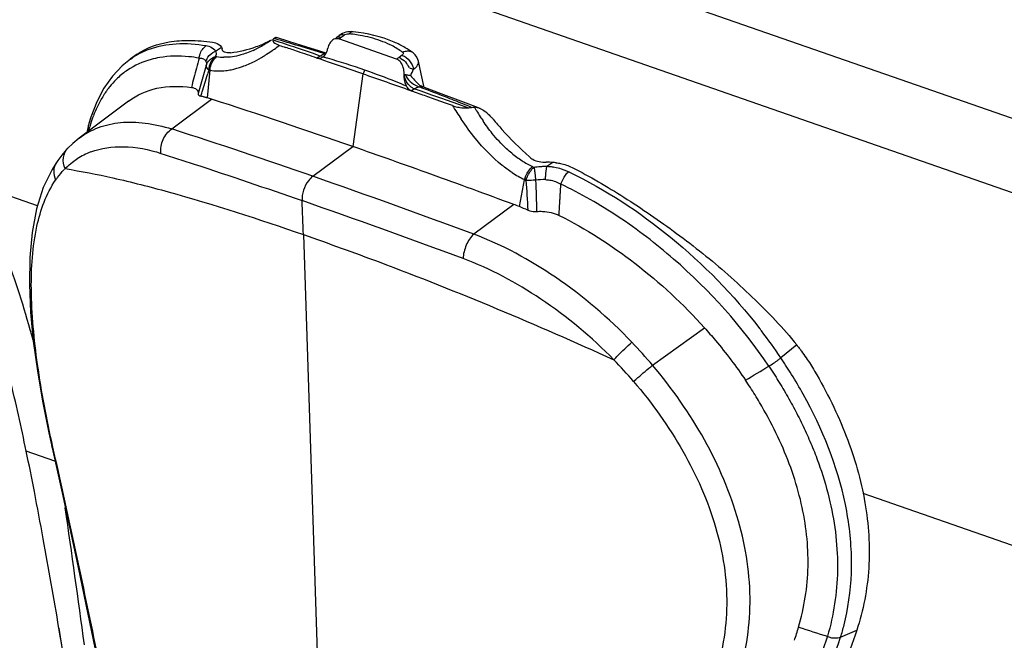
# Model space of a CAD drawing. Header units: millimetres. Extents: x -108 to 621, y -139 to 745.
# Tile 5 of 29: x 250 to 273, y 150 to 164. Entities that reach past the tile are written whole.
import ezdxf

# ---------------------------------------------------------------- set-up
doc = ezdxf.new("R2010")
doc.units = ezdxf.units.MM
doc.header["$LTSCALE"] = 23.1
doc.layers.get('0').update_dxf_attribs({"linetype": 'CONTINUOUS'})

msp = doc.modelspace()

# ---------------------------------------------------------------- linework, layer by layer
at = {"color": 9, "linetype": 'CONTINUOUS'}
for p, q in [((284.616, 156.243), (239.598, 171.936)), ((288.111, 156.745), (264.554, 164.956)), ((255.859, 163.835), (255.823, 163.848)), ((255.873, 163.873), (255.84, 163.883)), ((255.884, 163.909), (255.903, 163.905)), ((257.403, 163.911), (257.476, 163.963)), ((256.737, 163.538), (256.37, 163.663)), ((256.921, 163.475), (256.737, 163.538)), ((254.494, 163.466), (254.52, 163.461)), ((256.863, 163.443), (256.839, 163.429)), ((256.921, 163.475), (256.863, 163.443)), ((258.819, 163.495), (258.747, 163.442)), ((254.276, 163.257), (254.212, 163.039)), ((254.334, 163.152), (254.363, 163.147)), ((254.212, 163.039), (254.117, 162.713)), ((257.906, 163.06), (257.674, 161.374)), ((254.117, 162.713), (254.086, 162.604)), ((259.017, 162.67), (259.099, 162.716)), ((259.262, 162.658), (259.099, 162.716)), ((259.287, 162.732), (259.213, 162.761)), ((259.51, 162.57), (259.262, 162.658)), ((259.296, 162.759), (259.297, 162.758)), ((253.475, 161.782), (254.4, 162.472)), ((259.716, 162.496), (259.51, 162.57)), ((260.133, 162.347), (259.716, 162.496)), ((260.342, 162.272), (260.133, 162.347)), ((260.593, 162.27), (260.568, 162.276)), ((261.539, 159.98), (261.655, 160.605)), ((250.362, 159.998), (248.929, 160.497)), ((261.409, 160.029), (260.481, 159.34)), ((256.528, 159.33), (257.209, 138.529)), ((264.627, 156.299), (265.832, 157.168)), ((250.766, 154.073), (250.099, 154.306)), ((276.39, 150.925), (269.514, 153.322)), ((268.991, 149.985), (269.364, 150.146))]:
    msp.add_line(p, q, dxfattribs=at)
at = {"color": 7, "linetype": 'CONTINUOUS'}
for p, q in [((255.695, 163.79), (255.694, 163.79)), ((257.236, 163.868), (257.208, 163.849)), ((257.285, 163.903), (257.358, 163.955)), ((258.692, 163.402), (257.347, 163.871)), ((254.493, 163.587), (254.604, 163.667)), ((254.604, 163.667), (254.626, 163.683)), ((257.057, 163.538), (256.786, 163.626)), ((259.074, 163.547), (259.073, 163.547)), ((252.516, 163.402), (252.323, 163.246)), ((252.676, 163.517), (252.513, 163.4)), ((252.516, 163.402), (252.565, 163.436)), ((256.949, 163.391), (256.838, 163.429)), ((256.999, 163.374), (256.95, 163.391)), ((256.97, 163.45), (256.977, 163.454)), ((259.262, 163.064), (259.196, 163.358)), ((254.301, 162.502), (254.363, 163.147)), ((259.333, 162.745), (259.262, 163.064)), ((259.177, 162.613), (259.017, 162.67)), ((259.662, 162.623), (259.297, 162.758)), ((252.475, 162.431), (251.331, 161.571)), ((259.823, 162.383), (259.498, 162.499)), ((259.987, 162.324), (259.823, 162.383)), ((260.628, 162.255), (260.593, 162.27)), ((251.552, 161.907), (251.504, 161.701)), ((251.552, 161.907), (251.552, 161.907)), ((251.562, 161.745), (251.554, 161.773)), ((251.067, 161.338), (251.068, 161.338)), ((256.749, 160.685), (257.674, 161.374)), ((250.799, 161.005), (250.799, 161.005)), ((262.201, 160.924), (262.179, 160.908)), ((262.312, 161.005), (262.201, 160.924)), ((267.972, 156.769), (267.604, 156.471)), ((250.93, 153.334), (251.263, 151.792)), ((250.888, 150.008), (250.856, 150.199))]:
    msp.add_line(p, q, dxfattribs=at)
for points in [[(256.786, 163.626), (256.483, 163.723), (256.19, 163.816), (255.903, 163.905)], [(259.196, 163.357), (259.185, 163.393), (259.159, 163.449), (259.123, 163.5), (259.072, 163.547)], [(252.323, 163.246), (252.098, 163.009), (251.901, 162.73), (251.734, 162.412), (251.596, 162.054), (251.552, 161.907)], [(259.297, 162.758), (259.295, 162.759), (259.268, 162.772), (259.231, 162.795), (259.188, 162.829), (259.142, 162.874), (259.105, 162.917)], [(260.593, 162.27), (260.301, 162.382), (259.662, 162.623)], [(251.331, 161.571), (251.179, 161.445), (251.068, 161.338)], [(251.067, 161.338), (251.027, 161.295), (250.926, 161.177)], [(250.926, 161.177), (250.831, 161.051), (250.799, 161.005)], [(250.799, 161.005), (250.699, 160.844), (250.496, 160.42), (250.34, 159.928), (250.236, 159.382), (250.182, 158.796), (250.172, 158.174), (250.201, 157.529), (250.264, 156.86), (250.357, 156.172), (250.476, 155.462), (250.622, 154.73), (250.93, 153.334)], [(251.263, 151.792), (251.952, 148.469), (252.604, 145.264)], [(250.854, 150.198), (251.069, 148.797), (251.316, 146.906), (251.517, 144.95), (251.665, 142.919), (251.755, 140.809), (251.787, 139.069)]]:
    msp.add_lwpolyline(points, dxfattribs=at)
at = {"color": 9, "linetype": 'CONTINUOUS'}
for centre, radius, start, end in [((257.124, 159.998), 4.021, 82.0947, 83.3118), ((253.57, 167.191), 4.01, 301.0621, 301.9757), ((200.693, -0.405), 173.258, 71.25515, 71.43373), ((244.452, 124.364), 41.127, 73.0762, 73.8771), ((251.937, 171.514), 9.365, 305.2941, 305.713), ((257.158, 160.236), 3.781, 79.548, 82.1093), ((257.247, 160.7), 3.309, 75.4472, 79.6084), ((253.605, 161.868), 1.881, 110.1866, 119.4391), ((254.328, 163.501), 0.186, 27.4764, 38.365), ((254.294, 165.896), 2.526, 294.9639, 296.9194), ((254.196, 166.092), 2.745, 296.9007, 297.4607), ((254.026, 166.413), 3.108, 297.5061, 300.14), ((253.818, 166.777), 3.527, 300.094, 300.436), ((253.732, 166.923), 3.697, 300.4383, 301.0576), ((253.508, 166.907), 4.026, 302.5869, 305.03), ((253.281, 167.235), 4.425, 305.0022, 305.6093), ((253.062, 167.538), 4.798, 305.6248, 307.3374), ((242.616, 118.306), 47.457, 72.8327, 73.0848), ((241.507, 114.713), 51.217, 72.5969, 72.8335), ((240.561, 111.693), 54.383, 72.3711, 72.5969), ((253.581, 161.914), 1.83, 119.4893, 123.7257), ((254.588, 163.257), 0.335, 154.246, 163.5755), ((254.695, 163.182), 0.348, 133.5504, 141.5748), ((254.248, 163.534), 0.256, 344.5759, 349.3364), ((254.71, 164.627), 1.181, 260.7452, 268.8161), ((254.147, 152.898), 10.928, 74.7811, 74.9922), ((254.185, 153.039), 10.782, 74.3833, 74.7815), ((264.109, 155.999), 9.173, 125.7692, 126.1943), ((258.489, 162.965), 0.55, 29.4651, 37.9435), ((313.882, 147.107), 61.958, 164.95043, 165.37834), ((258.529, 162.988), 0.505, 24.6195, 29.5022), ((237.929, 106.659), 60.003, 68.59788, 69.1486), ((240.32, 112.764), 53.447, 68.1291, 68.5956), ((268.292, 167.462), 9.766, 211.7385, 213.955), ((240.765, 113.879), 52.246, 67.8889, 68.1266), ((266.58, 165.901), 7.079, 210.7007, 211.2499), ((266.302, 165.733), 6.754, 211.2523, 211.5153), ((265.808, 165.428), 6.173, 211.4973, 213.002), ((254.832, 160.871), 3.4, 158.9747, 162.4482), ((265.185, 165.024), 5.43, 213.0098, 214.2553), ((251.771, 161.845), 0.227, 164.2801, 173.56), ((251.798, 161.846), 0.254, 185.4706, 196.611), ((255.197, 160.754), 3.783, 162.4232, 164.3632), ((209.549, 25.295), 143.382, 70.78036, 72.15983), ((252.202, 159.668), 1.693, 110.8504, 122.9948), ((262.981, 163.202), 2.56, 230.7487, 237.3779), ((262.94, 163.142), 2.488, 237.428, 243.8815), ((252.302, 159.578), 1.828, 135.4405, 136.4991), ((262.864, 162.986), 2.315, 243.885, 244.8183), ((262.14, 158.844), 2.064, 93.1616, 97.263), ((262.15, 158.67), 2.239, 90.5736, 93.1661), ((262.151, 158.616), 2.292, 89.3014, 90.5855), ((262.103, 159.397), 1.514, 83.886, 87.123), ((262.114, 159.502), 1.408, 80.3824, 83.893), ((262.132, 159.603), 1.305, 72.7987, 80.4004), ((262.152, 159.673), 1.232, 68.7668, 72.7584), ((262.17, 159.719), 1.183, 64.6495, 68.77), ((185.273, -43.533), 216.364, 69.65953, 70.71019), ((263.084, 163.393), 3.132, 236.827, 242.8606), ((262.098, 159.371), 1.236, 87.8178, 98.4673), ((437.201, 166.034), 175.37, 181.77785, 182.01509), ((258.527, 152.037), 9.685, 64.4764, 64.6308), ((187.015, -38.488), 210.411, 69.63644, 70.71793), ((191.328, 157.192), 65.235, 1.87739, 2.57228), ((257.221, 149.474), 12.521, 37.5105, 37.8309), ((257.573, 149.738), 12.082, 33.8671, 37.5316), ((255.69, 148.751), 11.698, 40.1819, 43.6838), ((255.761, 148.693), 11.102, 40.6339, 44.1264), ((258.134, 150.075), 11.427, 29.0462, 31.7432), ((-182.712, 90.529), 438.191, 7.77543, 8.19466), ((263.464, 151.669), 5.777, 346.0083, 348.8192), ((263.513, 151.657), 5.727, 343.0336, 346.0082)]:
    msp.add_arc(centre, radius, start, end, dxfattribs=at)
at = {"color": 7, "linetype": 'CONTINUOUS'}
for centre, radius, start, end in [((254.464, 166.333), 2.813, 293.4582, 296.7559), ((253.238, 167.722), 4.636, 302.0027, 303.4316), ((253.567, 168.115), 4.808, 296.7364, 297.0316), ((254.287, 166.708), 3.227, 297.0109, 297.8036), ((254.497, 163.609), 0.149, 7.3377, 12.6692), ((254.551, 166.11), 2.574, 276.3408, 290.1091), ((254.508, 166.233), 2.704, 290.0808, 293.4546), ((273.506, 215.769), 54.92, 251.3824, 251.5387), ((238.018, 109.438), 57.177, 71.245, 71.5483), ((186.712, -40.426), 215.58, 71.01664, 71.13942), ((256.697, 163.726), 0.405, 343.498, 350.0626), ((227.261, 76.202), 92.104, 70.92091, 71.16293), ((289.257, 152.558), 36.494, 163.1249, 163.2955), ((172.566, -82.1), 259.589, 70.807, 70.93284), ((258.359, 163.07), 0.506, 356.5997, 11.0807), ((174.165, -76.932), 254.182, 70.49897, 70.76448), ((217.285, 173.678), 38.513, 343.1933, 343.3467), ((259.217, 162.957), 0.349, 205.0462, 211.1805), ((253.401, 159.367), 3.262, 72.2167, 73.9858), ((213.668, 35.614), 133.237, 70.71395, 72.19913), ((205.874, 11.961), 159.804, 70.39315, 70.51559), ((260.309, 163.226), 0.958, 250.3259, 257.686), ((260.462, 161.876), 0.414, 70.158, 75.1543), ((260.444, 161.824), 0.469, 66.8719, 70.1949), ((260.356, 161.665), 0.652, 49.399, 53.3476), ((259.851, 161.108), 1.403, 42.8725, 44.3115), ((259.724, 160.991), 1.577, 40.2578, 42.8517), ((195.499, -16.865), 188.772, 70.18583, 70.76975), ((262.194, 159.21), 1.799, 86.2369, 91.0554), ((262.235, 159.669), 1.337, 83.2097, 86.6896), ((177.853, -65.718), 240.714, 69.68893, 70.17574), ((259.266, 154.23), 6.183, 68.4295, 69.7199), ((258.428, 152.127), 8.446, 66.9521, 68.3858), ((175.391, 138.786), 76.303, 11.01573, 11.73562), ((162.056, 136.238), 89.879, 10.27495, 10.98606), ((116.31, 127.695), 136.416, 9.49521, 10.37814), ((263.354, 151.515), 4.836, 340.6565, 344.4508)]:
    msp.add_arc(centre, radius, start, end, dxfattribs=at)
for points in [[(257.685, 164.039), (257.573, 164.052), (257.449, 164.021), (257.358, 163.955)], [(255.823, 163.848), (255.824, 163.861), (255.831, 163.873), (255.84, 163.883)], [(255.84, 163.883), (255.847, 163.89), (255.855, 163.897), (255.864, 163.901)], [(257.235, 163.865), (257.226, 163.86), (257.217, 163.855), (257.208, 163.849)], [(257.347, 163.871), (257.312, 163.883), (257.269, 163.88), (257.235, 163.865)], [(254.626, 163.683), (254.634, 163.67), (254.639, 163.656), (254.643, 163.641)], [(255.927, 163.741), (255.942, 163.734), (255.958, 163.728), (255.973, 163.723)], [(257.055, 163.539), (257.068, 163.561), (257.078, 163.586), (257.085, 163.611)], [(257.113, 163.716), (257.106, 163.696), (257.1, 163.677), (257.096, 163.656)], [(259.073, 163.547), (259.015, 163.592), (258.953, 163.632), (258.891, 163.669)], [(256.839, 163.429), (256.881, 163.415), (256.931, 163.428), (256.97, 163.45)], [(258.728, 163.384), (258.716, 163.392), (258.704, 163.398), (258.692, 163.402)], [(258.791, 163.322), (258.774, 163.346), (258.753, 163.368), (258.728, 163.384)], [(259.01, 163.023), (259.04, 163.068), (259.067, 163.116), (259.086, 163.167)], [(254.183, 162.641), (254.224, 162.776), (254.262, 162.912), (254.303, 163.048)], [(258.864, 163.04), (258.856, 162.963), (258.868, 162.88), (258.901, 162.81)], [(259.01, 163.023), (259.04, 162.986), (259.075, 162.954), (259.105, 162.917)], [(260.342, 162.272), (260.372, 162.275), (260.401, 162.279), (260.431, 162.283)], [(260.431, 162.283), (260.451, 162.286), (260.472, 162.287), (260.493, 162.287)], [(260.568, 162.276), (260.544, 162.283), (260.519, 162.287), (260.493, 162.287)], [(260.628, 162.255), (260.669, 162.238), (260.709, 162.214), (260.745, 162.188)], [(260.78, 162.16), (260.806, 162.137), (260.831, 162.113), (260.855, 162.088)], [(261.692, 160.587), (261.707, 160.358), (261.719, 160.128), (261.735, 159.899)], [(267.481, 157.335), (267.653, 157.154), (267.818, 156.966), (267.972, 156.769)], [(266.784, 155.95), (266.963, 156.061), (267.144, 156.167), (267.323, 156.277)], [(268.013, 150.219), (268.236, 150.145), (268.461, 150.077), (268.685, 150.006)]]:
    msp.add_open_spline(points, degree=3, dxfattribs=at)
at = {"color": 9, "linetype": 'CONTINUOUS'}
for points, knots in [([(257.476, 163.963), (257.481, 163.967), (257.505, 163.981), (257.532, 163.989), (257.553, 163.992)], [0, 0, 0, 0, 0.231016, 1, 1, 1, 1]), ([(257.685, 164.039), (257.677, 164.04), (257.641, 164.038), (257.61, 164.013), (257.592, 163.992)], [0, 0, 0, 0, 0.218522, 1, 1, 1, 1]), ([(252.955, 163.634), (253.153, 163.707), (253.597, 163.792), (254.045, 163.757), (254.276, 163.716)], [0, 0, 0, 0, 0.472688, 1, 1, 1, 1]), ([(257.285, 163.903), (257.301, 163.914), (257.327, 163.922), (257.353, 163.921), (257.36, 163.92)], [0, 0, 0, 0, 0.726172, 1, 1, 1, 1]), ([(257.358, 163.955), (257.374, 163.967), (257.401, 163.975), (257.428, 163.973), (257.435, 163.972)], [0, 0, 0, 0, 0.725026, 1, 1, 1, 1]), ([(258.676, 163.664), (258.632, 163.69), (258.443, 163.79), (258.238, 163.861), (258.079, 163.902)], [0, 0, 0, 0, 0.232852, 1, 1, 1, 1]), ([(254.111, 163.427), (254.114, 163.456), (254.136, 163.567), (254.206, 163.671), (254.276, 163.716)], [0, 0, 0, 0, 0.262896, 1, 1, 1, 1]), ([(254.276, 163.716), (254.297, 163.713), (254.369, 163.696), (254.441, 163.659), (254.474, 163.617)], [0, 0, 0, 0, 0.289125, 1, 1, 1, 1]), ([(254.287, 163.403), (254.317, 163.465), (254.386, 163.539), (254.471, 163.579), (254.493, 163.587)], [0, 0, 0, 0, 0.744994, 1, 1, 1, 1]), ([(255.209, 163.543), (255.165, 163.527), (254.997, 163.47), (254.817, 163.443), (254.686, 163.446)], [0, 0, 0, 0, 0.261037, 1, 1, 1, 1]), ([(258.834, 163.559), (258.821, 163.569), (258.77, 163.606), (258.717, 163.64), (258.676, 163.664)], [0, 0, 0, 0, 0.243702, 1, 1, 1, 1]), ([(258.834, 163.559), (258.842, 163.553), (258.853, 163.523), (258.831, 163.503), (258.819, 163.495)], [0, 0, 0, 0, 0.431673, 1, 1, 1, 1]), ([(259.073, 163.547), (259.045, 163.569), (258.997, 163.586), (258.949, 163.587), (258.937, 163.586)], [0, 0, 0, 0, 0.737767, 1, 1, 1, 1]), ([(253.196, 163.44), (253.128, 163.428), (252.866, 163.371), (252.616, 163.259), (252.451, 163.149)], [0, 0, 0, 0, 0.258059, 1, 1, 1, 1]), ([(254.111, 163.427), (254.031, 163.441), (253.728, 163.482), (253.417, 163.478), (253.196, 163.44)], [0, 0, 0, 0, 0.266548, 1, 1, 1, 1]), ([(254.111, 163.427), (254.145, 163.427), (254.207, 163.42), (254.256, 163.376), (254.267, 163.352)], [0, 0, 0, 0, 0.557041, 1, 1, 1, 1]), ([(254.267, 163.352), (254.277, 163.33), (254.282, 163.297), (254.277, 163.265), (254.276, 163.257)], [0, 0, 0, 0, 0.729821, 1, 1, 1, 1]), ([(254.276, 163.257), (254.29, 163.305), (254.329, 163.367), (254.382, 163.41), (254.397, 163.42)], [0, 0, 0, 0, 0.743101, 1, 1, 1, 1]), ([(254.363, 163.147), (254.364, 163.173), (254.376, 163.274), (254.424, 163.372), (254.477, 163.425)], [0, 0, 0, 0, 0.258984, 1, 1, 1, 1]), ([(255.391, 163.351), (255.464, 163.388), (255.56, 163.442), (255.653, 163.5), (255.676, 163.515)], [0, 0, 0, 0, 0.746453, 1, 1, 1, 1]), ([(257.03, 163.521), (257.002, 163.514), (256.965, 163.499), (256.93, 163.48), (256.921, 163.475)], [0, 0, 0, 0, 0.740219, 1, 1, 1, 1]), ([(258.747, 163.442), (258.762, 163.437), (258.831, 163.404), (258.887, 163.35), (258.923, 163.304)], [0, 0, 0, 0, 0.220689, 1, 1, 1, 1]), ([(258.819, 163.495), (258.838, 163.488), (258.919, 163.448), (258.983, 163.38), (259.021, 163.321)], [0, 0, 0, 0, 0.220389, 1, 1, 1, 1]), ([(259.086, 163.167), (259.121, 163.192), (259.18, 163.244), (259.203, 163.326), (259.196, 163.357)], [0, 0, 0, 0, 0.5752, 1, 1, 1, 1]), ([(252.451, 163.149), (252.368, 163.093), (252.264, 163.009), (252.169, 162.914), (252.146, 162.89)], [0, 0, 0, 0, 0.746981, 1, 1, 1, 1]), ([(254.276, 163.257), (254.274, 163.249), (254.276, 163.206), (254.309, 163.173), (254.334, 163.152)], [0, 0, 0, 0, 0.193707, 1, 1, 1, 1]), ([(254.363, 163.147), (254.483, 163.126), (254.649, 163.125), (254.81, 163.15), (254.85, 163.158)], [0, 0, 0, 0, 0.746523, 1, 1, 1, 1]), ([(257.906, 163.06), (257.912, 163.065), (257.935, 163.089), (257.949, 163.122), (257.952, 163.147)], [0, 0, 0, 0, 0.235387, 1, 1, 1, 1]), ([(258.919, 162.777), (258.839, 162.811), (258.521, 162.944), (258.196, 163.063), (257.952, 163.147)], [0, 0, 0, 0, 0.251623, 1, 1, 1, 1]), ([(258.988, 163.198), (258.997, 163.196), (259.03, 163.189), (259.063, 163.177), (259.086, 163.167)], [0, 0, 0, 0, 0.265966, 1, 1, 1, 1]), ([(252.146, 162.89), (252.095, 162.836), (252.031, 162.761), (251.973, 162.681), (251.958, 162.66)], [0, 0, 0, 0, 0.745902, 1, 1, 1, 1]), ([(258.864, 163.04), (258.87, 163.039), (258.88, 163.039), (258.887, 163.045), (258.889, 163.047)], [0, 0, 0, 0, 0.71163, 1, 1, 1, 1]), ([(259.059, 162.735), (259.037, 162.748), (258.954, 162.813), (258.897, 162.911), (258.875, 162.989)], [0, 0, 0, 0, 0.233295, 1, 1, 1, 1]), ([(258.889, 163.047), (258.913, 162.986), (258.996, 162.874), (259.112, 162.803), (259.174, 162.775)], [0, 0, 0, 0, 0.490245, 1, 1, 1, 1]), ([(251.958, 162.66), (251.941, 162.636), (251.874, 162.537), (251.815, 162.433), (251.774, 162.352)], [0, 0, 0, 0, 0.244215, 1, 1, 1, 1]), ([(251.774, 162.352), (251.764, 162.331), (251.722, 162.246), (251.685, 162.158), (251.659, 162.091)], [0, 0, 0, 0, 0.244878, 1, 1, 1, 1]), ([(251.331, 161.571), (251.466, 161.672), (251.772, 161.84), (252.3, 161.955), (252.88, 161.937), (253.274, 161.845), (253.476, 161.782)], [0, 0, 0, 0, 0.226351, 0.460831, 0.716166, 1, 1, 1, 1]), ([(253.225, 161.216), (253.212, 161.324), (253.249, 161.545), (253.388, 161.724), (253.476, 161.782)], [0, 0, 0, 0, 0.508948, 1, 1, 1, 1]), ([(261.37, 160.771), (261.291, 160.823), (260.975, 161.05), (260.703, 161.334), (260.519, 161.562)], [0, 0, 0, 0, 0.244966, 1, 1, 1, 1]), ([(261.361, 161.219), (261.32, 161.253), (261.157, 161.394), (261.01, 161.554), (260.908, 161.68)], [0, 0, 0, 0, 0.246342, 1, 1, 1, 1]), ([(250.999, 160.861), (250.965, 160.94), (250.935, 161.116), (251.011, 161.279), (251.067, 161.337)], [0, 0, 0, 0, 0.517517, 1, 1, 1, 1]), ([(251.6, 161.25), (251.837, 161.341), (252.398, 161.417), (252.944, 161.306), (253.225, 161.216)], [0, 0, 0, 0, 0.462863, 1, 1, 1, 1]), ([(253.225, 161.216), (253.482, 161.134), (254.576, 160.78), (255.665, 160.408), (256.497, 160.12)], [0, 0, 0, 0, 0.234429, 1, 1, 1, 1]), ([(250.799, 161.005), (250.761, 160.948), (250.716, 160.805), (250.75, 160.662), (250.781, 160.596)], [0, 0, 0, 0, 0.48366, 1, 1, 1, 1]), ([(250.781, 160.596), (250.796, 160.617), (250.856, 160.701), (250.922, 160.781), (250.975, 160.836)], [0, 0, 0, 0, 0.254825, 1, 1, 1, 1]), ([(250.999, 160.861), (251.372, 160.802), (252.176, 160.643), (254.031, 160.168), (255.493, 159.69), (256.528, 159.33)], [0, 0, 0, 0, 0.197085, 0.427863, 1, 1, 1, 1]), ([(261.655, 160.605), (261.664, 160.635), (261.706, 160.748), (261.776, 160.852), (261.845, 160.908)], [0, 0, 0, 0, 0.260877, 1, 1, 1, 1]), ([(261.692, 160.587), (261.7, 160.617), (261.741, 160.73), (261.81, 160.835), (261.879, 160.892)], [0, 0, 0, 0, 0.258331, 1, 1, 1, 1]), ([(261.879, 160.892), (261.88, 160.882), (261.887, 160.834), (261.894, 160.786), (261.899, 160.749)], [0, 0, 0, 0, 0.213628, 1, 1, 1, 1]), ([(262.145, 160.606), (262.146, 160.634), (262.151, 160.736), (262.161, 160.838), (262.179, 160.908)], [0, 0, 0, 0, 0.281327, 1, 1, 1, 1]), ([(250.718, 154.399), (250.576, 155.033), (250.343, 156.248), (250.178, 157.968), (250.265, 159.43), (250.561, 160.279), (250.781, 160.596)], [0, 0, 0, 0, 0.308096, 0.586228, 0.81717, 1, 1, 1, 1]), ([(256.749, 160.685), (256.709, 160.655), (256.561, 160.503), (256.49, 160.28), (256.497, 160.12)], [0, 0, 0, 0, 0.237184, 1, 1, 1, 1]), ([(261.916, 160.593), (261.896, 160.592), (261.822, 160.588), (261.747, 160.586), (261.692, 160.587)], [0, 0, 0, 0, 0.264914, 1, 1, 1, 1]), ([(262.145, 160.606), (262.177, 160.605), (262.301, 160.593), (262.423, 160.55), (262.502, 160.502)], [0, 0, 0, 0, 0.260192, 1, 1, 1, 1]), ([(262.501, 160.502), (262.509, 160.526), (262.543, 160.615), (262.593, 160.7), (262.641, 160.753)], [0, 0, 0, 0, 0.255154, 1, 1, 1, 1]), ([(262.7, 160.777), (263.538, 160.377), (265.154, 159.313), (266.506, 157.933), (267.111, 157.153)], [0, 0, 0, 0, 0.484585, 1, 1, 1, 1]), ([(248.929, 160.497), (249.213, 159.9), (249.725, 158.676), (250.114, 157.407), (250.282, 156.765)], [0, 0, 0, 0, 0.498933, 1, 1, 1, 1]), ([(262.459, 159.775), (262.462, 159.835), (262.469, 159.957), (262.478, 160.108), (262.485, 160.229), (262.49, 160.305), (262.493, 160.366), (262.496, 160.404), (262.497, 160.434), (262.499, 160.457), (262.5, 160.479), (262.498, 160.495), (262.501, 160.502)], [0, 0, 0, 0, 0.249903, 0.499863, 0.624864, 0.749878, 0.812399, 0.874904, 0.906239, 0.937261, 0.968978, 1, 1, 1, 1]), ([(267.323, 156.277), (266.706, 157.197), (265.589, 158.442), (263.875, 159.757), (262.962, 160.283), (262.501, 160.502)], [0, 0, 0, 0, 0.51369, 0.763501, 1, 1, 1, 1]), ([(256.528, 159.33), (257.115, 159.125), (258.621, 158.581), (261.028, 157.622), (262.831, 156.834), (263.73, 156.423)], [0, 0, 0, 0, 0.240364, 0.618148, 1, 1, 1, 1]), ([(260.481, 159.34), (260.405, 159.272), (260.289, 159.089), (260.236, 158.881), (260.233, 158.773)], [0, 0, 0, 0, 0.48699, 1, 1, 1, 1]), ([(264.15, 156.831), (263.613, 157.393), (262.473, 158.369), (261.149, 159.089), (260.481, 159.34)], [0, 0, 0, 0, 0.521111, 1, 1, 1, 1]), ([(263.73, 156.423), (263.216, 156.949), (262.126, 157.863), (260.868, 158.537), (260.233, 158.773)], [0, 0, 0, 0, 0.520515, 1, 1, 1, 1]), ([(263.73, 156.423), (263.76, 156.457), (263.893, 156.599), (264.035, 156.734), (264.15, 156.831)], [0, 0, 0, 0, 0.230674, 1, 1, 1, 1]), ([(267.323, 156.277), (267.398, 156.321), (267.493, 156.384), (267.584, 156.454), (267.604, 156.471)], [0, 0, 0, 0, 0.764299, 1, 1, 1, 1]), ([(267.852, 156.087), (267.812, 156.152), (267.751, 156.248), (267.667, 156.375), (267.627, 156.44), (267.604, 156.471)], [0, 0, 0, 0, 0.499204, 0.749417, 1, 1, 1, 1]), ([(264.186, 155.923), (264.22, 155.953), (264.365, 156.08), (264.512, 156.205), (264.627, 156.299)], [0, 0, 0, 0, 0.230446, 1, 1, 1, 1]), ([(266.591, 148.994), (266.785, 149.566), (266.989, 150.82), (266.69, 152.746), (265.883, 154.62), (265.082, 155.761), (264.627, 156.299)], [0, 0, 0, 0, 0.229923, 0.47337, 0.732078, 1, 1, 1, 1]), ([(267.323, 156.277), (267.336, 156.262), (267.353, 156.229), (267.397, 156.168), (267.446, 156.088), (267.507, 155.994), (267.585, 155.868), (267.682, 155.709), (267.829, 155.452), (268.003, 155.129), (268.193, 154.735), (268.363, 154.338), (268.562, 153.809), (268.756, 153.142), (268.895, 152.336), (268.947, 151.284), (268.83, 150.5), (268.685, 150.006)], [0, 0, 0, 0, 0.008483, 0.016969, 0.033915, 0.050835, 0.067724, 0.101411, 0.134964, 0.201615, 0.267599, 0.332846, 0.397303, 0.523658, 0.646682, 0.766728, 1, 1, 1, 1]), ([(264.186, 155.923), (264.618, 155.422), (265.376, 154.352), (266.159, 152.597), (266.4, 151.057), (266.294, 149.879), (266.146, 149.321), (266.053, 149.053)], [0, 0, 0, 0, 0.266899, 0.525114, 0.768629, 0.885534, 1, 1, 1, 1]), ([(269.132, 150.548), (269.213, 150.955), (269.285, 151.804), (269.082, 153.557), (268.566, 154.826), (268.124, 155.623)], [0, 0, 0, 0, 0.236063, 0.48081, 1, 1, 1, 1]), ([(250.718, 154.399), (250.712, 154.398), (250.705, 154.398), (250.694, 154.4), (250.693, 154.403)], [0, 0, 0, 0, 0.703078, 1, 1, 1, 1]), ([(252.643, 145.263), (252.326, 146.787), (251.709, 149.837), (251.06, 152.881), (250.718, 154.399)], [0, 0, 0, 0, 0.500118, 1, 1, 1, 1]), ([(268.685, 150.006), (268.483, 149.426), (267.65, 147.085), (266.765, 144.762), (266.097, 143.014)], [0, 0, 0, 0, 0.247054, 1, 1, 1, 1]), ([(266.371, 142.91), (266.599, 143.502), (267.161, 144.979), (268.048, 147.333), (268.682, 149.103), (268.991, 149.985)], [0, 0, 0, 0, 0.252224, 0.628447, 1, 1, 1, 1]), ([(268.991, 149.985), (268.947, 149.966), (268.869, 149.956), (268.763, 149.966), (268.71, 149.99), (268.685, 150.006)], [0, 0, 0, 0, 0.456158, 0.723326, 1, 1, 1, 1])]:
    msp.add_open_spline(points, degree=3, knots=knots, dxfattribs=at)
for points in [[(257.553, 163.992), (257.566, 163.993), (257.579, 163.994), (257.592, 163.992)], [(257.36, 163.92), (257.375, 163.919), (257.389, 163.915), (257.403, 163.911)], [(257.435, 163.972), (257.449, 163.971), (257.463, 163.967), (257.476, 163.963)], [(254.493, 163.587), (254.504, 163.555), (254.505, 163.52), (254.499, 163.486)], [(255.36, 163.606), (255.311, 163.583), (255.26, 163.562), (255.209, 163.543)], [(258.886, 163.578), (258.868, 163.573), (258.851, 163.567), (258.835, 163.559)], [(258.937, 163.586), (258.919, 163.585), (258.902, 163.582), (258.886, 163.578)], [(254.111, 163.427), (254.087, 163.351), (254.07, 163.272), (254.049, 163.195)], [(254.374, 163.318), (254.35, 163.266), (254.336, 163.209), (254.334, 163.152)], [(254.423, 163.398), (254.403, 163.374), (254.387, 163.347), (254.374, 163.318)], [(254.397, 163.42), (254.426, 163.44), (254.46, 163.456), (254.494, 163.466)], [(254.494, 163.466), (254.481, 163.456), (254.468, 163.446), (254.456, 163.434)], [(254.477, 163.425), (254.49, 163.438), (254.505, 163.451), (254.52, 163.461)], [(255.115, 163.232), (255.209, 163.266), (255.301, 163.306), (255.391, 163.351)], [(256.958, 163.467), (256.945, 163.468), (256.933, 163.471), (256.921, 163.475)], [(257.952, 163.147), (257.667, 163.247), (257.379, 163.342), (257.088, 163.423)], [(259.021, 163.321), (259.041, 163.288), (259.058, 163.254), (259.071, 163.218)], [(254.85, 163.158), (254.94, 163.176), (255.029, 163.201), (255.115, 163.232)], [(259.071, 163.218), (259.077, 163.201), (259.082, 163.184), (259.086, 163.167)], [(258.875, 162.989), (258.87, 163.006), (258.866, 163.023), (258.864, 163.04)], [(259.099, 162.716), (259.085, 162.721), (259.071, 162.728), (259.059, 162.735)], [(259.099, 162.716), (259.135, 162.735), (259.173, 162.751), (259.213, 162.761)], [(259.174, 162.775), (259.187, 162.77), (259.2, 162.765), (259.213, 162.761)], [(259.213, 162.761), (259.24, 162.768), (259.27, 162.768), (259.296, 162.759)], [(260.519, 161.562), (260.403, 161.705), (260.295, 161.854), (260.192, 162.007)], [(260.908, 161.68), (260.834, 161.773), (260.763, 161.869), (260.696, 161.967)], [(251.554, 161.773), (251.55, 161.759), (251.546, 161.744), (251.542, 161.73)], [(251.545, 161.822), (251.543, 161.838), (251.543, 161.854), (251.545, 161.871)], [(250.999, 160.861), (251.085, 160.945), (251.179, 161.022), (251.28, 161.088)], [(261.655, 160.605), (261.667, 160.599), (261.68, 160.593), (261.692, 160.587)], [(261.899, 160.749), (261.905, 160.697), (261.911, 160.645), (261.916, 160.593)], [(262.641, 160.753), (262.653, 160.765), (262.664, 160.777), (262.677, 160.788)]]:
    msp.add_open_spline(points, degree=3, dxfattribs=at)
at = {"color": 7, "linetype": 'CONTINUOUS'}
for points, knots in [([(258.891, 163.669), (258.807, 163.718), (258.428, 163.907), (258.007, 164.001), (257.685, 164.039)], [0, 0, 0, 0, 0.230185, 1, 1, 1, 1]), ([(252.676, 163.517), (252.889, 163.671), (253.308, 163.811), (253.906, 163.85), (254.244, 163.823), (254.421, 163.797)], [0, 0, 0, 0, 0.438493, 0.702917, 1, 1, 1, 1]), ([(254.421, 163.797), (254.444, 163.794), (254.522, 163.778), (254.599, 163.732), (254.626, 163.683)], [0, 0, 0, 0, 0.299803, 1, 1, 1, 1]), ([(255.823, 163.848), (255.821, 163.837), (255.828, 163.806), (255.869, 163.77), (255.906, 163.75), (255.927, 163.741)], [0, 0, 0, 0, 0.204405, 0.558962, 1, 1, 1, 1]), ([(255.884, 163.909), (255.883, 163.909), (255.876, 163.907), (255.869, 163.904), (255.864, 163.901)], [0, 0, 0, 0, 0.154696, 1, 1, 1, 1]), ([(257.208, 163.849), (257.198, 163.841), (257.156, 163.805), (257.128, 163.755), (257.113, 163.716)], [0, 0, 0, 0, 0.23299, 1, 1, 1, 1]), ([(254.835, 163.552), (254.81, 163.549), (254.765, 163.547), (254.705, 163.558), (254.66, 163.585), (254.647, 163.614), (254.645, 163.628)], [0, 0, 0, 0, 0.333061, 0.601049, 0.812339, 1, 1, 1, 1]), ([(256.977, 163.454), (256.984, 163.458), (257.016, 163.481), (257.04, 163.513), (257.055, 163.539)], [0, 0, 0, 0, 0.236645, 1, 1, 1, 1]), ([(258.855, 163.167), (258.853, 163.181), (258.839, 163.236), (258.816, 163.288), (258.791, 163.322)], [0, 0, 0, 0, 0.259595, 1, 1, 1, 1]), ([(258.889, 163.047), (258.9, 163.045), (258.941, 163.039), (258.982, 163.032), (259.01, 163.023)], [0, 0, 0, 0, 0.286316, 1, 1, 1, 1]), ([(252.475, 162.431), (252.666, 162.574), (253.147, 162.785), (253.666, 162.782), (253.931, 162.747)], [0, 0, 0, 0, 0.471853, 1, 1, 1, 1]), ([(253.931, 162.747), (253.974, 162.742), (254.038, 162.725), (254.085, 162.658), (254.088, 162.621), (254.086, 162.603)], [0, 0, 0, 0, 0.548858, 0.769559, 1, 1, 1, 1]), ([(259.017, 162.67), (258.984, 162.681), (258.95, 162.724), (258.926, 162.765), (258.919, 162.777)], [0, 0, 0, 0, 0.721662, 1, 1, 1, 1]), ([(254.086, 162.604), (254.085, 162.591), (254.102, 162.557), (254.135, 162.546), (254.153, 162.542)], [0, 0, 0, 0, 0.425422, 1, 1, 1, 1]), ([(254.301, 162.502), (254.302, 162.499), (254.291, 162.507), (254.28, 162.507), (254.264, 162.513), (254.246, 162.518), (254.221, 162.525), (254.19, 162.533), (254.166, 162.539), (254.153, 162.542)], [0, 0, 0, 0, 0.066243, 0.125602, 0.252565, 0.37823, 0.503445, 0.752582, 1, 1, 1, 1]), ([(260.105, 162.29), (260.123, 162.286), (260.201, 162.272), (260.282, 162.267), (260.342, 162.272)], [0, 0, 0, 0, 0.237091, 1, 1, 1, 1]), ([(260.927, 162.01), (260.995, 161.929), (261.261, 161.624), (261.545, 161.333), (261.77, 161.135)], [0, 0, 0, 0, 0.260478, 1, 1, 1, 1]), ([(261.77, 161.135), (261.794, 161.114), (261.909, 161.034), (262.054, 161.006), (262.161, 161.008)], [0, 0, 0, 0, 0.231876, 1, 1, 1, 1]), ([(250.099, 154.306), (249.983, 154.866), (249.734, 155.982), (249.291, 157.639), (248.739, 159.26), (248.277, 160.303), (248.026, 160.812)], [0, 0, 0, 0, 0.250509, 0.501064, 0.751151, 1, 1, 1, 1]), ([(262.393, 160.997), (262.426, 160.993), (262.552, 160.973), (262.676, 160.933), (262.76, 160.89)], [0, 0, 0, 0, 0.260629, 1, 1, 1, 1]), ([(262.76, 160.89), (263.174, 160.682), (263.999, 160.194), (265.209, 159.364), (266.396, 158.419), (267.128, 157.705), (267.481, 157.335)], [0, 0, 0, 0, 0.234131, 0.483803, 0.741432, 1, 1, 1, 1]), ([(261.735, 159.899), (261.75, 159.893), (261.815, 159.87), (261.887, 159.863), (261.94, 159.868)], [0, 0, 0, 0, 0.234623, 1, 1, 1, 1]), ([(261.94, 159.868), (261.986, 159.871), (262.163, 159.875), (262.342, 159.833), (262.459, 159.775)], [0, 0, 0, 0, 0.260456, 1, 1, 1, 1]), ([(262.459, 159.775), (263.08, 159.465), (264.29, 158.69), (265.342, 157.714), (265.832, 157.168)], [0, 0, 0, 0, 0.48636, 1, 1, 1, 1]), ([(265.832, 157.168), (265.918, 157.072), (266.256, 156.683), (266.568, 156.271), (266.784, 155.95)], [0, 0, 0, 0, 0.250809, 1, 1, 1, 1]), ([(267.972, 156.769), (267.989, 156.744), (268.029, 156.697), (268.101, 156.598), (268.225, 156.424), (268.324, 156.269), (268.385, 156.164)], [0, 0, 0, 0, 0.125278, 0.25044, 0.500558, 1, 1, 1, 1]), ([(268.385, 156.164), (268.669, 155.68), (269.157, 154.694), (269.606, 153.145), (269.707, 151.603), (269.517, 150.611), (269.364, 150.146)], [0, 0, 0, 0, 0.267977, 0.523532, 0.766272, 1, 1, 1, 1]), ([(268.013, 150.219), (268.149, 150.674), (268.3, 151.641), (268.128, 153.126), (267.7, 154.332), (267.28, 155.147), (267.008, 155.61), (266.859, 155.837), (266.784, 155.95)], [0, 0, 0, 0, 0.235417, 0.478547, 0.733608, 0.865665, 0.932593, 1, 1, 1, 1]), ([(269.364, 150.146), (269.16, 149.562), (268.285, 147.103), (267.354, 144.665), (266.642, 142.806)], [0, 0, 0, 0, 0.237224, 1, 1, 1, 1]), ([(252.288, 139.966), (252.166, 140.795), (251.944, 142.463), (251.517, 145.815), (251.163, 148.333), (250.888, 150.008)], [0, 0, 0, 0, 0.247959, 0.497757, 1, 1, 1, 1])]:
    msp.add_open_spline(points, degree=3, knots=knots, dxfattribs=at)

doc.saveas('drawing.dxf')
